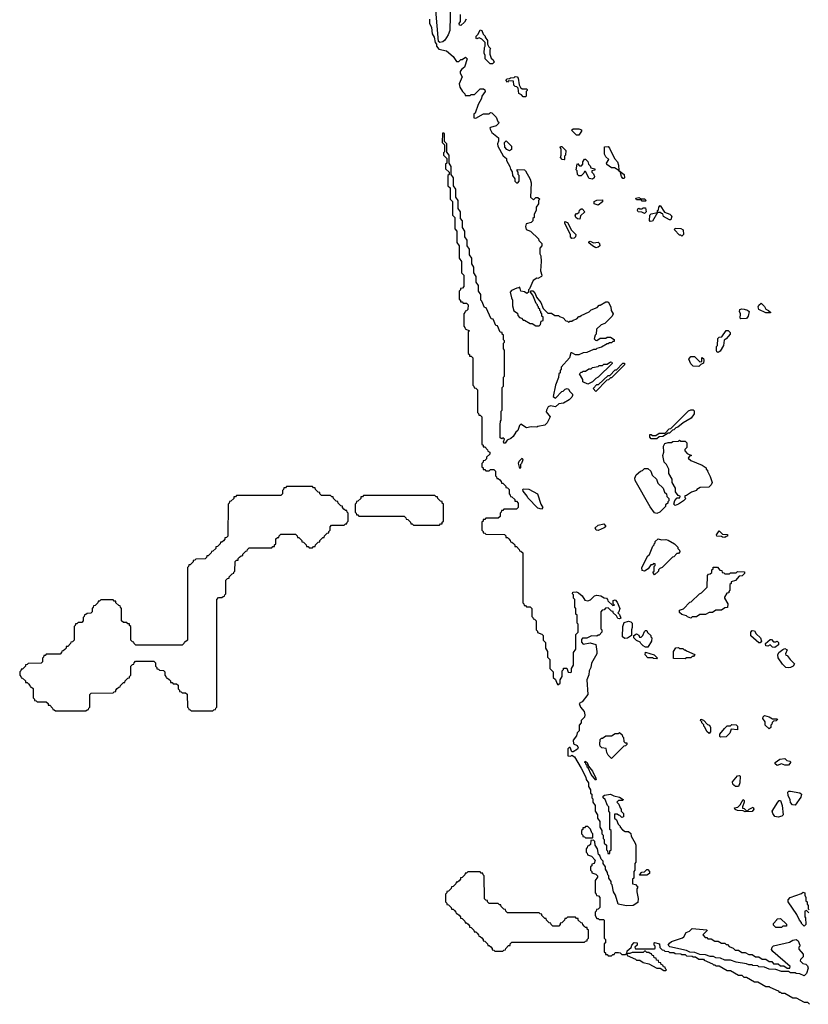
# Model space of a CAD drawing. Extents: x 2886962 to 3052311, y 540590 to 918621.
# Tile 104 of 164: x 2985510 to 2992471, y 770642 to 779330. Entities that reach past the tile are written whole.
import ezdxf

# ---------------------------------------------------------------- set-up
doc = ezdxf.new("R2010")
doc.units = 0

msp = doc.modelspace()

# ---------------------------------------------------------------- linework, layer by layer
at = {"layer": '0CON20XD'}
for points in [[(2989312.5, 779485), (2989306.2, 779235), (2989291.2, 779195), (2989261.7, 779148.3), (2989245, 779133.3), (2989218.3, 779128.3), (2989208.3, 779138.3), (2989183, 779413)], [(2989450, 779335), (2989435, 779307.5), (2989405, 779280), (2989393, 779283), (2989390, 779295), (2989400, 779315), (2989400, 779375)], [(2989126.2, 779335), (2989128.3, 779298.3), (2989145, 779260), (2989150, 779205), (2989167.5, 779175), (2989178.3, 779128.3), (2989190, 779115), (2989190, 779095), (2989210.7, 779070.7), (2989276.7, 779055), (2989335.9, 779005.9), (2989365, 778960), (2989385, 778960), (2989405, 778980), (2989415, 778980), (2989445, 779000), (2989460, 778985), (2989435, 778910), (2989410, 778890), (2989398.3, 778871.7), (2989398.3, 778858.3), (2989415.8, 778825), (2989390, 778765), (2989396.7, 778735), (2989420, 778695), (2989440, 778675), (2989441.7, 778661.7), (2989485, 778660), (2989495, 778670), (2989525, 778670), (2989575, 778720), (2989605, 778720), (2989615, 778710), (2989617.5, 778695), (2989590, 778655), (2989587.5, 778635), (2989558.3, 778581.7), (2989530, 778505), (2989520, 778495), (2989520, 778465), (2989535, 778460), (2989605, 778500), (2989655, 778500), (2989665, 778510), (2989678.3, 778508.3), (2989715, 778470), (2989731.7, 778431.7), (2989740, 778425), (2989736.7, 778413.3), (2989715, 778393.3), (2989665, 778380), (2989660, 778375), (2989662.5, 778365), (2989677.5, 778335), (2989736.1, 778286.1), (2989736.7, 778256.7), (2989728.8, 778235), (2989732, 778215), (2989777.5, 778127.5), (2989807.5, 778105), (2989808.3, 778088.3), (2989837.5, 778035), (2989841.7, 778011.7), (2989857, 777987), (2989860, 777955), (2989880, 777925), (2989880, 777905), (2989895, 777890), (2989908.3, 777891.7), (2989920, 777905), (2989920, 777955), (2989910, 777965), (2989910, 777985), (2989900, 777995), (2989901.7, 778008.3), (2989965, 778006.2), (2989975, 777997.5), (2990015, 777922.5), (2990025, 777890), (2990020, 777765), (2990045, 777740), (2990065, 777760), (2990085, 777760), (2990100, 777745), (2990090, 777735), (2990090, 777705), (2990070, 777675), (2990070, 777645), (2990050, 777615), (2990050, 777585), (2990040, 777575), (2990040, 777555), (2990025, 777540), (2989980.7, 777529.3), (2989973.8, 777505), (2989980, 777480), (2990020, 777465), (2990090, 777395), (2990091.7, 777381.7), (2990120, 777355), (2990120, 777335), (2990100, 777315), (2990100, 777265), (2990110, 777245), (2990112.5, 777195), (2990107.5, 777115), (2990120, 777075), (2990117.5, 777065), (2990085, 777047.5), (2990075, 777050), (2990041.7, 777028.3), (2990010, 776955), (2990000, 776945), (2990000, 776925), (2989987, 776913), (2989965, 776930), (2989933.6, 776933.6), (2989925, 776970), (2989917.5, 776962.5), (2989898.3, 776961.7), (2989850, 776940), (2989840, 776925), (2989850, 776875), (2989860, 776855), (2989860, 776805), (2989871.7, 776761.7), (2989905, 776740), (2989908.3, 776718.3), (2989921.7, 776701.7), (2989940, 776695), (2989955, 776680), (2989965, 776680), (2990015, 776650), (2990035, 776650), (2990065, 776630), (2990095, 776630), (2990108.3, 776641.7), (2990111.7, 776668.3), (2990130, 776675), (2990130, 776705), (2990120, 776715), (2990120, 776735), (2990110, 776745), (2990110, 776755), (2990100, 776765), (2990100, 776775), (2990090, 776785), (2990090, 776795), (2990080, 776805), (2990080, 776815), (2990070, 776825), (2990038.3, 776898.3), (2990020, 776925), (2990021.7, 776938.3), (2990038.3, 776938.3), (2990060, 776915), (2990071.7, 776881.7), (2990110, 776835), (2990131.7, 776781.7), (2990171.7, 776741.7), (2990205, 776740), (2990235, 776720), (2990265, 776720), (2990275, 776710), (2990308.3, 776698.3), (2990331.7, 776671.7), (2990345, 776670), (2990355, 776660), (2990365, 776670), (2990385, 776670), (2990395, 776680), (2990428.3, 776691.7), (2990445, 776710), (2990455, 776710), (2990465, 776720), (2990538.3, 776751.7), (2990555, 776770), (2990608.3, 776791.7), (2990625, 776810), (2990635, 776810), (2990685, 776840), (2990705, 776840), (2990727.5, 776795), (2990730, 776765), (2990747.5, 776735), (2990740, 776715), (2990675, 776650), (2990641.7, 776638.3), (2990601.7, 776598.3), (2990600, 776555), (2990590, 776545), (2990580, 776515), (2990591.7, 776501.7), (2990605, 776500), (2990635, 776520), (2990685, 776520), (2990695, 776530), (2990725, 776530), (2990758.3, 776508.3), (2990758.3, 776491.7), (2990745, 776490), (2990735, 776480), (2990715, 776480), (2990705, 776470), (2990695, 776470), (2990645, 776440), (2990605, 776430), (2990595, 776420), (2990575, 776420), (2990515, 776392.5), (2990485, 776390), (2990447, 776373), (2990415, 776372.5), (2990385, 776390), (2990375, 776390), (2990363.3, 776345), (2990290, 776265), (2990290, 776245), (2990280, 776235), (2990280, 776215), (2990270, 776205), (2990267, 776173), (2990240, 776105), (2990220, 776005), (2990238.3, 775991.7), (2990295, 776050), (2990308.3, 776051.7), (2990325, 776070), (2990343, 776077), (2990355, 776070), (2990365, 776050)], [(2989685, 778940), (2989661.7, 778941.7), (2989620, 778985), (2989620, 779015), (2989610, 779035), (2989613.3, 779085), (2989620, 779095), (2989618.3, 779128.3), (2989588.3, 779158.3), (2989565, 779170), (2989545, 779160), (2989540, 779165), (2989540, 779185), (2989558.3, 779201.7), (2989575, 779240), (2989590, 779235), (2989601.7, 779201.7), (2989620, 779185), (2989620, 779175), (2989640, 779145), (2989640, 779115), (2989651.7, 779091.7), (2989667, 779077), (2989660, 779065), (2989660, 779025), (2989671.7, 778991.7), (2989690, 778975), (2989697.5, 778955), (2989685, 778940)], [(2989975, 778650), (2989955, 778650), (2989938.3, 778668.3), (2989915, 778680), (2989910, 778725), (2989898.3, 778738.3), (2989885, 778740), (2989871.7, 778751.7), (2989868.3, 778788.3), (2989825, 778790), (2989815, 778780), (2989800, 778795), (2989813, 778807), (2989835, 778810), (2989843, 778817), (2989875, 778820), (2989885, 778827.5), (2989900, 778825), (2989910, 778815), (2989920, 778755), (2989931.7, 778731.7), (2989945, 778720), (2989985, 778720), (2989990, 778715), (2989990, 778705), (2989980, 778695), (2989980, 778655), (2989975, 778650)], [(2990365, 776050), (2990390, 776025), (2990390, 776015), (2990385, 776000), (2990360, 775975), (2990310, 775945), (2990269.3, 775940.7), (2990240, 775915), (2990195, 775922.5), (2990175, 775912.5), (2990160, 775885), (2990158.3, 775868.3), (2990193.3, 775825), (2990165, 775773.3), (2990145, 775753.3), (2990085, 775741.2), (2990073.8, 775733.8), (2990025, 775736), (2989985, 775728.8), (2989935, 775760), (2989921.7, 775748.3), (2989906.7, 775705), (2989888.3, 775691.7), (2989865, 775652.5), (2989845, 775633.8), (2989811.7, 775618.3), (2989795, 775592.5), (2989785, 775592.5), (2989780, 775605), (2989788.3, 775628.3), (2989775, 775640), (2989765, 775630), (2989751.7, 775641.7), (2989750, 775755), (2989753, 775787), (2989760, 775795), (2989760, 775875), (2989770, 775885), (2989770, 776085), (2989780, 776095), (2989780, 776175), (2989790, 776185), (2989790, 776415), (2989780, 776425), (2989780, 776475), (2989790, 776485), (2989790, 776495), (2989780, 776505), (2989780, 776545), (2989770, 776555), (2989768.3, 776568.3), (2989751.7, 776571.7), (2989728.3, 776628.3), (2989711.7, 776631.7), (2989688.3, 776688.3), (2989671.7, 776691.7), (2989628.3, 776788.3), (2989611.7, 776791.7), (2989590, 776845), (2989580, 776855), (2989580, 776905), (2989560, 776935), (2989560, 776985), (2989540, 777015), (2989540, 777065), (2989520, 777095), (2989520, 777145), (2989500, 777175), (2989500, 777225), (2989480, 777255), (2989480, 777305), (2989460, 777335), (2989460, 777385), (2989440, 777415), (2989440, 777465), (2989420, 777495), (2989420, 777555), (2989400, 777575), (2989400, 777635), (2989380, 777665), (2989380, 777735), (2989360, 777765), (2989360, 777835), (2989340, 777865), (2989340, 777935), (2989320, 777965), (2989320, 778035), (2989300, 778065), (2989300, 778135), (2989281.7, 778161.7), (2989280, 778235), (2989260, 778255), (2989260, 778325), (2989255, 778330), (2989241.7, 778328.3), (2989240, 778245), (2989260, 778225), (2989260, 778165), (2989250, 778155), (2989250, 778135), (2989280, 778105), (2989280, 778065), (2989270, 778055), (2989270, 778015), (2989300, 777985), (2989300, 777965), (2989290, 777955), (2989290, 777865), (2989310, 777845), (2989310, 777745), (2989330, 777725), (2989330, 777605), (2989350, 777585), (2989350, 777485), (2989370, 777465), (2989370, 777365), (2989390, 777335), (2989390, 777225), (2989410, 777195), (2989410, 777095), (2989430, 777075), (2989430, 776975), (2989418.3, 776961.7), (2989401.7, 776958.3), (2989400, 776945), (2989390, 776935), (2989390, 776865), (2989400, 776855), (2989401.7, 776841.7), (2989415, 776840), (2989425, 776830), (2989455, 776830), (2989467.5, 776815), (2989467, 776773), (2989455, 776760), (2989441.7, 776758.3), (2989440, 776745), (2989430, 776735), (2989430, 776625), (2989440, 776615), (2989441.7, 776601.7), (2989480, 776585), (2989470, 776575), (2989470, 776385), (2989480, 776375), (2989481.7, 776361.7), (2989495, 776360), (2989510, 776345), (2989510, 776105), (2989520, 776095), (2989521.7, 776081.7), (2989535, 776080), (2989550, 776065), (2989550, 775865), (2989560, 775855), (2989561.7, 775841.7), (2989575, 775840), (2989590, 775825), (2989590, 775585), (2989600, 775575), (2989601.7, 775561.7), (2989615, 775560), (2989640, 775535), (2989641.7, 775521.7), (2989660, 775515), (2989660, 775495), (2989631.7, 775468.3), (2989630, 775455), (2989615, 775440), (2989601.7, 775438.3), (2989600, 775425), (2989590, 775415), (2989590, 775385), (2989600, 775375), (2989601.7, 775361.7), (2989615, 775360), (2989625, 775350), (2989655, 775350), (2989665, 775360), (2989695, 775360), (2989710, 775345), (2989710, 775305), (2989720, 775295), (2989721.7, 775281.7), (2989735, 775280), (2989748.3, 775268.3), (2989760, 775255), (2989761.7, 775241.7), (2989775, 775240), (2989800, 775215), (2989801.7, 775201.7), (2989815, 775200), (2989830, 775185), (2989830, 775145), (2989840, 775135), (2989841.7, 775121.7), (2989855, 775120), (2989880, 775095), (2989881.7, 775081.7), (2989895, 775080), (2989910, 775065), (2989910, 775025), (2989895, 775010), (2989785, 775010), (2989775, 775000), (2989761.7, 774998.3), (2989760, 774985), (2989750, 774975), (2989750, 774945), (2989735, 774930), (2989625, 774930), (2989615, 774920), (2989601.7, 774918.3), (2989600, 774905), (2989590, 774895), (2989590, 774825), (2989600, 774815), (2989601.7, 774801.7), (2989615, 774800), (2989625, 774790), (2989788.3, 774788.3), (2989800, 774775), (2989801.7, 774761.7), (2989815, 774760), (2989828.3, 774748.3), (2989840, 774735), (2989841.7, 774721.7), (2989855, 774720), (2989868.3, 774708.3), (2989880, 774695), (2989881.7, 774681.7), (2989895, 774680), (2989920, 774655), (2989921.7, 774641.7), (2989935, 774640), (2989950, 774625), (2989950, 774185), (2989960, 774175), (2989961.7, 774161.7), (2989975, 774160), (2989985, 774150), (2990015, 774150), (2990030, 774135), (2990030, 774065), (2990040, 774055), (2990041.7, 774041.7), (2990055, 774040), (2990070, 774025), (2990070, 773945), (2990080, 773935), (2990081.7, 773921.7), (2990118.3, 773908.3), (2990130, 773895), (2990130, 773855), (2990150, 773835), (2990150, 773785), (2990170, 773755), (2990170, 773705), (2990190, 773685), (2990190, 773605), (2990220, 773575), (2990220, 773525), (2990238.3, 773508.3), (2990250, 773475), (2990260, 773460), (2990280, 773475), (2990280, 773505), (2990300, 773535), (2990300, 773585), (2990310, 773595), (2990311.7, 773608.3), (2990338.3, 773608.3), (2990351.7, 773571.7), (2990375, 773570), (2990380, 773575), (2990380, 773605), (2990400, 773635), (2990400, 773745), (2990420, 773775), (2990420, 773905), (2990440, 773925), (2990440, 773995), (2990430, 774005), (2990430, 774075), (2990420, 774085), (2990420, 774135), (2990410, 774145), (2990410, 774215), (2990400, 774225), (2990400, 774255), (2990390, 774265), (2990391.7, 774278.3), (2990425, 774280), (2990443.6, 774273.6), (2990475, 774246.7), (2990497.5, 774207.5), (2990525, 774202.5), (2990550, 774210), (2990585, 774246), (2990605, 774251.2), (2990640, 774245), (2990668.3, 774228.3), (2990690, 774225), (2990700, 774215), (2990701.7, 774201.7), (2990745, 774160), (2990760, 774165), (2990750, 774175), (2990750, 774205), (2990765, 774210), (2990785, 774190), (2990806.7, 774135), (2990800, 774105), (2990790, 774095), (2990805, 774080), (2990815, 774050), (2990805, 774043.3), (2990790, 774045), (2990778.3, 774068.3), (2990750, 774095), (2990748.3, 774108.3), (2990735, 774110), (2990705, 774140), (2990681.7, 774138.3), (2990668.3, 774121.7), (2990651.7, 774118.3), (2990640, 774105), (2990640, 773955), (2990650, 773945), (2990650, 773925), (2990625, 773900), (2990615, 773900), (2990605, 773890), (2990558.3, 773891.7), (2990516.4, 773873.6), (2990478.3, 773871.7), (2990468.3, 773861.7), (2990468.3, 773838.3), (2990485, 773820), (2990545, 773830), (2990596.7, 773816.7), (2990605.7, 773755), (2990604, 773735), (2990557.7, 773652.3), (2990551.2, 773615), (2990536.2, 773585), (2990535, 773550), (2990516.7, 773505), (2990526, 773375), (2990475, 773310), (2990450, 773295), (2990460, 773265), (2990493.3, 773225), (2990500, 773195), (2990495.5, 773174.5), (2990467.5, 773145), (2990466.7, 773125), (2990447.5, 773105), (2990450, 773055), (2990431.7, 773038.3), (2990425, 773010), (2990397, 772973), (2990400, 772940), (2990430, 772925), (2990441.2, 772905), (2990435, 772894.2), (2990395, 772870), (2990385, 772870), (2990368.3, 772908.3), (2990361.7, 772908.3), (2990350, 772895), (2990350, 772835), (2990375, 772830), (2990385, 772840), (2990406.7, 772825), (2990467.5, 772725), (2990507.5, 772645), (2990510, 772625), (2990530, 772595), (2990530, 772565), (2990550, 772535), (2990550, 772505), (2990560, 772495), (2990560, 772465), (2990570, 772455), (2990570, 772425), (2990590, 772395), (2990590, 772345), (2990610, 772315), (2990610, 772285), (2990630, 772255), (2990630, 772205), (2990650, 772175), (2990650, 772145), (2990660, 772135), (2990660, 772105), (2990670, 772095), (2990670, 772065), (2990690, 772045), (2990690, 772005), (2990700, 771995), (2990701.7, 771971.7), (2990718.3, 771971.7), (2990720, 771995), (2990730, 772005), (2990730, 772175), (2990720, 772185), (2990720, 772335), (2990710, 772345), (2990710, 772385), (2990700, 772395), (2990678.3, 772448.3), (2990660, 772465), (2990661.7, 772478.3), (2990673.6, 772486.4), (2990726.4, 772496.4), (2990755, 772480), (2990805, 772470), (2990838.3, 772448.3), (2990835, 772440), (2990795, 772440), (2990780, 772425), (2990798.3, 772408.3), (2990810, 772375), (2990820, 772365), (2990820, 772345), (2990840, 772325), (2990840, 772295), (2990825, 772290), (2990808.3, 772308.3), (2990795, 772310), (2990785, 772320), (2990760, 772320), (2990760, 772285), (2990778.3, 772268.3), (2990791.7, 772231.7), (2990810, 772215), (2990810, 772205), (2990830.7, 772180.7), (2990855, 772167.5), (2990885, 772167.5), (2990905, 772150), (2990907.5, 772125), (2990943, 772063)], [(2990445, 778310), (2990425, 778312.5), (2990380, 778355), (2990395, 778367.5), (2990445, 778366.7), (2990468.3, 778358.3), (2990470, 778345), (2990445, 778310)], [(2989835, 778172.5), (2989810, 778185), (2989792.5, 778205), (2989790, 778245), (2989805, 778260), (2989850, 778215), (2989850, 778185), (2989835, 778172.5)], [(2990315, 778092.5), (2990300, 778095), (2990283.3, 778115), (2990290, 778135), (2990290, 778185), (2990280, 778205), (2990285, 778210), (2990295, 778210), (2990330, 778175), (2990327.5, 778135), (2990320, 778125), (2990320, 778095), (2990315, 778092.5)], [(2990845, 777930), (2990835, 777930), (2990823.3, 777945), (2990810, 777990), (2990801.7, 777991.7), (2990800, 778000), (2990761.7, 778021.7), (2990735, 778022.5), (2990691.7, 778051.7), (2990690, 778065), (2990710, 778095), (2990685, 778120), (2990673, 778143), (2990671.7, 778208.3), (2990705, 778210), (2990717.5, 778197.5), (2990760, 778105), (2990787.5, 778075), (2990796.7, 778045), (2990800, 778000), (2990846.7, 777965), (2990850, 777935), (2990845, 777930)], [(2990565, 777923.3), (2990538.3, 777928.3), (2990505, 777990), (2990495, 777990), (2990490, 777975), (2990465, 777952.5), (2990445, 777952.5), (2990432.5, 777965), (2990430, 777995), (2990422.5, 778005), (2990430, 778055), (2990435, 778060), (2990451.7, 778041.7), (2990468.3, 778041.7), (2990480, 778055), (2990480, 778075), (2990495, 778100), (2990505, 778100), (2990525, 778080), (2990530, 778055), (2990545, 778040), (2990551.7, 778021.7), (2990587.5, 778015), (2990588.3, 778001.7), (2990560, 777995), (2990560, 777985), (2990575, 777970), (2990582.5, 777945), (2990580, 777935), (2990565, 777923.3)], [(2990615, 777693.3), (2990580, 777705), (2990580, 777725), (2990603.6, 777736.4), (2990655, 777740), (2990655, 777722.5), (2990615, 777693.3)], [(2991035, 777730), (2991005, 777730), (2990995, 777740), (2990955, 777740), (2990950, 777755), (2990975, 777760), (2990995, 777750), (2991025, 777750), (2991040, 777735), (2991035, 777730)], [(2990455, 777570), (2990435, 777573.3), (2990420, 777585), (2990412.5, 777605), (2990425, 777620), (2990435, 777620), (2990448.3, 777631.7), (2990451.7, 777648.3), (2990465, 777660), (2990475, 777660), (2990500, 777635), (2990461.7, 777598.3), (2990455, 777570)], [(2991025, 777620), (2991001.7, 777631.7), (2990970, 777635), (2990962.5, 777645), (2990965, 777660), (2990975, 777667.5), (2990985, 777660), (2991005, 777660), (2991015, 777670), (2991035, 777670), (2991040, 777635), (2991025, 777620)], [(2991075, 777550), (2991068.3, 777558.3), (2991072.5, 777605), (2991085, 777616.7), (2991140, 777630), (2991140, 777645), (2991148.3, 777651.7), (2991152.5, 777675), (2991165, 777690), (2991201.7, 777631.7), (2991250, 777615), (2991266.7, 777595), (2991257.5, 777565), (2991245, 777562.5), (2991193.6, 777593.6), (2991188.3, 777618.3), (2991175, 777620), (2991165, 777630), (2991140, 777630), (2991095, 777552.5), (2991075, 777550)], [(2990385, 777400), (2990373.3, 777415), (2990371.7, 777431.7), (2990322.5, 777535), (2990321.7, 777548.3), (2990345, 777540), (2990381.7, 777471.7), (2990420, 777435), (2990416.7, 777415), (2990405, 777402.5), (2990385, 777400)], [(2991355, 777420), (2991345, 777430), (2991335, 777430), (2991290, 777475), (2991295, 777490), (2991346.1, 777486.1), (2991367.5, 777475), (2991370, 777435), (2991355, 777420)], [(2990595, 777316.7), (2990565, 777333.3), (2990535, 777360), (2990535, 777370), (2990547, 777377), (2990575, 777360), (2990616.1, 777366.1), (2990627.5, 777355), (2990630, 777335), (2990615, 777322.5), (2990595, 777316.7)], [(2992135, 776742.5), (2992095, 776743.3), (2992033.9, 776773.9), (2992027.5, 776795), (2992035, 776810), (2992055, 776830), (2992085, 776800), (2992097, 776777), (2992120, 776765), (2992140, 776745), (2992135, 776742.5)], [(2991875, 776690), (2991870, 776695), (2991872.5, 776735), (2991863.6, 776756.4), (2991867, 776773), (2991885, 776780), (2991905, 776776.7), (2991935, 776766.7), (2991950, 776755), (2991941.2, 776715), (2991925, 776693.8), (2991875, 776690)], [(2991675, 776393.3), (2991665, 776400), (2991660, 776415), (2991660, 776445), (2991670, 776455), (2991673, 776517), (2991685, 776530), (2991708.3, 776531.7), (2991745, 776587.5), (2991765, 776586.7), (2991780.7, 776570.7), (2991781.2, 776555), (2991746.7, 776515), (2991727.5, 776502.5), (2991721.2, 776455), (2991692.5, 776405), (2991675, 776393.3)], [(2990525, 776113.8), (2990480, 776135), (2990480, 776155), (2990452.5, 776205), (2990465, 776220), (2990475, 776220), (2990485, 776230), (2990505, 776230), (2990535, 776250), (2990555, 776250), (2990565, 776260), (2990615, 776270), (2990625, 776280), (2990655, 776280), (2990665, 776290), (2990695, 776290), (2990725, 776310), (2990738.3, 776308.3), (2990740, 776295), (2990617.5, 776175), (2990595, 776162.5), (2990566.1, 776133.9), (2990525, 776113.8)], [(2991505, 776270), (2991455, 776272.5), (2991434.2, 776294.2), (2991417.5, 776335), (2991435, 776357.5), (2991467, 776357), (2991515, 776310), (2991530, 776315), (2991531.7, 776348.3), (2991545, 776340), (2991550, 776325), (2991545, 776300), (2991521.7, 776288.3), (2991505, 776270)], [(2990595, 776050), (2990572.5, 776075), (2990605, 776110), (2990618.3, 776111.7), (2990705, 776190), (2990718.3, 776191.7), (2990765, 776240), (2990778.3, 776241.7), (2990835, 776300), (2990848.3, 776298.3), (2990850, 776285), (2990735, 776170), (2990725, 776170), (2990708.3, 776151.7), (2990691.7, 776148.3), (2990595, 776050)], [(2991135, 775630), (2991085, 775632.5), (2991072.5, 775645), (2991071.7, 775668.3), (2991085, 775670), (2991095, 775660), (2991125, 775660), (2991155, 775680), (2991208.3, 775681.7), (2991241.7, 775718.3), (2991258.3, 775721.7), (2991415, 775877.5), (2991435, 775887.5), (2991455, 775886.7), (2991465, 775877.5), (2991465, 775852.5), (2991437.5, 775815), (2991367.5, 775772.5), (2991320, 775735), (2991301.7, 775728.3), (2991285, 775710), (2991271.7, 775708.3), (2991245, 775680), (2991235, 775680), (2991187, 775653), (2991155, 775650), (2991135, 775630)], [(2991295, 775043.3), (2991283.3, 775055), (2991293, 775087), (2991315, 775110), (2991338.3, 775111.7), (2991340, 775125), (2991321.7, 775131.7), (2991300, 775165), (2991300, 775195), (2991270, 775245), (2991270, 775275), (2991240, 775325), (2991240, 775365), (2991220, 775405), (2991200, 775425), (2991186.7, 775485), (2991196.7, 775515), (2991194.1, 775565.9), (2991205, 775590), (2991235, 775600), (2991265, 775600), (2991275, 775607.5), (2991325, 775610), (2991335, 775620), (2991345, 775610), (2991385, 775610), (2991400, 775595), (2991400, 775555), (2991381.7, 775538.3), (2991380, 775525), (2991401.7, 775501.7), (2991440, 775485), (2991421.7, 775478.3), (2991411.7, 775461.7), (2991435, 775440), (2991535, 775400), (2991570, 775375), (2991570, 775365), (2991580, 775355), (2991580, 775345), (2991605, 775300), (2991622.5, 775245), (2991613.3, 775225), (2991593.9, 775206.1), (2991517.7, 775202.3), (2991487.5, 775185), (2991483.3, 775176.7), (2991439.3, 775160.7), (2991395, 775130), (2991381.7, 775128.3), (2991380, 775115), (2991390, 775105), (2991370, 775085), (2991325.9, 775054.1), (2991295, 775043.3)], [(2989925, 775370), (2989913.6, 775416.4), (2989920, 775435), (2989945, 775460), (2989950, 775445), (2989940, 775415), (2989930, 775405), (2989930, 775375), (2989925, 775370)], [(2991135, 774972.5), (2991115, 774977.5), (2991075, 775032.5), (2990943.3, 775265), (2990940, 775285), (2990952.5, 775315), (2990990, 775345), (2991008.3, 775351.7), (2991025, 775370), (2991055, 775370), (2991080, 775345), (2991091.7, 775311.7), (2991130, 775275), (2991141.7, 775241.7), (2991190, 775195), (2991201.7, 775161.7), (2991220, 775145), (2991221.7, 775121.7), (2991240, 775105), (2991240, 775085), (2991230, 775075), (2991230, 775065), (2991211.7, 775048.3), (2991210, 775035), (2991160, 774985), (2991135, 774972.5)], [(2987215, 773230), (2987225, 773240), (2987238.3, 773241.7), (2987240, 773255), (2987250, 773265), (2987250, 774215), (2987265, 774230), (2987295, 774230), (2987305, 774240), (2987318.3, 774241.7), (2987320, 774255), (2987330, 774265), (2987330, 774385), (2987345, 774400), (2987358.3, 774401.7), (2987360, 774415), (2987385, 774440), (2987400, 774445), (2987400, 774455), (2987410, 774465), (2987411.7, 774548.3), (2987425, 774560), (2987438.3, 774561.7), (2987440, 774575), (2987451.7, 774588.3), (2987465, 774600), (2987478.3, 774601.7), (2987480, 774615), (2987505, 774640), (2987518.3, 774641.7), (2987520, 774655), (2987535, 774670), (2987735, 774670), (2987745, 774680), (2987758.3, 774681.7), (2987760, 774695), (2987770, 774705), (2987771.7, 774748.3), (2987785, 774760), (2987798.3, 774761.7), (2987800, 774775), (2987815, 774790), (2987945, 774790), (2987960, 774775), (2987961.7, 774761.7), (2987975, 774760), (2988000, 774735), (2988001.7, 774721.7), (2988015, 774720), (2988028.3, 774708.3), (2988040, 774695), (2988041.7, 774681.7), (2988055, 774680), (2988065, 774670), (2988095, 774670), (2988105, 774680), (2988118.3, 774681.7), (2988120, 774695), (2988131.7, 774708.3), (2988145, 774720), (2988158.3, 774721.7), (2988160, 774735), (2988185, 774760), (2988198.3, 774761.7), (2988200, 774775), (2988225, 774800), (2988238.3, 774801.7), (2988240, 774815), (2988250, 774825), (2988250, 774855), (2988261.7, 774868.3), (2988375, 774870), (2988385, 774880), (2988398.3, 774881.7), (2988400, 774895), (2988410, 774905), (2988410, 774975), (2988400, 774985), (2988398.3, 774998.3), (2988385, 775000), (2988371.7, 775011.7), (2988360, 775025), (2988358.3, 775038.3), (2988345, 775040), (2988320, 775065), (2988318.3, 775078.3), (2988305, 775080), (2988280, 775105), (2988278.3, 775118.3), (2988265, 775120), (2988255, 775130), (2988175, 775130), (2988160, 775145), (2988158.3, 775158.3), (2988145, 775160), (2988120, 775185), (2988118.3, 775198.3), (2988105, 775200), (2988095, 775210), (2987865, 775210), (2987855, 775200), (2987841.7, 775198.3), (2987840, 775185), (2987830, 775175), (2987830, 775145), (2987815, 775130), (2987425, 775130), (2987415, 775120), (2987401.7, 775118.3), (2987400, 775105), (2987375, 775080), (2987361.7, 775078.3), (2987360, 775065), (2987350, 775055), (2987348.3, 774771.7), (2987335, 774760), (2987321.7, 774758.3), (2987320, 774745), (2987308.3, 774731.7), (2987295, 774720), (2987281.7, 774718.3), (2987280, 774705), (2987268.3, 774691.7), (2987255, 774680), (2987241.7, 774678.3), (2987240, 774665), (2987215, 774640), (2987201.7, 774638.3), (2987200, 774625), (2987175, 774600), (2987161.7, 774598.3), (2987160, 774585), (2987148.3, 774571.7), (2987065, 774570), (2987055, 774560), (2987041.7, 774558.3), (2987040, 774545), (2987015, 774520), (2987001.7, 774518.3), (2987000, 774505), (2986990, 774495), (2986990, 773855), (2986975, 773840), (2986961.7, 773838.3), (2986960, 773825), (2986945, 773810), (2986535, 773810), (2986520, 773825), (2986518.3, 773838.3), (2986505, 773840), (2986490, 773855), (2986490, 773975), (2986480, 773985), (2986478.3, 773998.3), (2986465, 774000), (2986455, 774010), (2986425, 774010), (2986410, 774025), (2986410, 774135), (2986400, 774145), (2986398.3, 774158.3), (2986385, 774160), (2986360, 774185), (2986358.3, 774198.3), (2986345, 774200), (2986335, 774210), (2986225, 774210), (2986215, 774200), (2986201.7, 774198.3), (2986200, 774185), (2986190, 774175), (2986175, 774160), (2986161.7, 774158.3), (2986160, 774145), (2986150, 774135), (2986150, 774105), (2986138.3, 774091.7), (2986105, 774090), (2986095, 774080), (2986081.7, 774078.3), (2986080, 774065), (2986070, 774055), (2986070, 774025), (2986058.3, 774011.7), (2986025, 774010), (2986015, 774000), (2986001.7, 773998.3), (2986000, 773985), (2985990, 773975), (2985990, 773855), (2985975, 773840), (2985961.7, 773838.3), (2985960, 773825), (2985935, 773800), (2985921.7, 773798.3), (2985920, 773785), (2985908.3, 773771.7), (2985895, 773760), (2985881.7, 773758.3), (2985880, 773745), (2985868.3, 773731.7), (2985745, 773730), (2985735, 773720), (2985721.7, 773718.3), (2985720, 773705), (2985710, 773695), (2985710, 773665), (2985698.3, 773651.7), (2985585, 773650), (2985575, 773640), (2985561.7, 773638.3), (2985560, 773625), (2985535, 773600), (2985521.7, 773598.3), (2985520, 773585), (2985510, 773575), (2985510, 773545), (2985520, 773535), (2985521.7, 773521.7), (2985535, 773520), (2985560, 773495), (2985561.7, 773481.7), (2985575, 773480), (2985588.3, 773468.3), (2985600, 773455), (2985601.7, 773441.7), (2985615, 773440), (2985628.3, 773428.3), (2985630, 773345), (2985640, 773335), (2985641.7, 773321.7), (2985655, 773320), (2985665, 773310), (2985745, 773310), (2985760, 773295), (2985761.7, 773281.7), (2985775, 773280), (2985800, 773255), (2985801.7, 773241.7), (2985815, 773240), (2985825, 773230), (2986095, 773230), (2986105, 773240), (2986118.3, 773241.7), (2986120, 773255), (2986130, 773265), (2986130, 773375), (2986141.7, 773388.3), (2986335, 773390), (2986345, 773400), (2986358.3, 773401.7), (2986360, 773415), (2986371.7, 773428.3), (2986385, 773440), (2986398.3, 773441.7), (2986400, 773455), (2986425, 773480), (2986438.3, 773481.7), (2986440, 773495), (2986465, 773520), (2986478.3, 773521.7), (2986480, 773535), (2986490, 773545), (2986490, 773625), (2986505, 773640), (2986518.3, 773641.7), (2986520, 773655), (2986531.7, 773668.3), (2986695, 773670), (2986710, 773655), (2986710, 773625), (2986720, 773615), (2986721.7, 773601.7), (2986735, 773600), (2986745, 773590), (2986778.3, 773588.3), (2986790, 773575), (2986790, 773545), (2986800, 773535), (2986801.7, 773521.7), (2986815, 773520), (2986828.3, 773508.3), (2986840, 773495), (2986841.7, 773481.7), (2986855, 773480), (2986865, 773470), (2986895, 773470), (2986908.3, 773458.3), (2986910, 773425), (2986920, 773415), (2986921.7, 773401.7), (2986935, 773400), (2986945, 773390), (2986975, 773390), (2986988.3, 773378.3), (2986990, 773265), (2987000, 773255), (2987001.7, 773241.7), (2987015, 773240), (2987025, 773230), (2987215, 773230)], [(2990115, 775010), (2990085, 775020), (2989995, 775110), (2989990, 775125), (2989955, 775170), (2989950, 775185), (2989955, 775190), (2990005, 775187.5), (2990080, 775145), (2990110, 775055), (2990127, 775027), (2990115, 775010)], [(2989215, 774870), (2989225, 774880), (2989238.3, 774881.7), (2989240, 774895), (2989250, 774905), (2989250, 775055), (2989240, 775065), (2989238.3, 775078.3), (2989225, 775080), (2989200, 775105), (2989198.3, 775118.3), (2989185, 775120), (2989175, 775130), (2988545, 775130), (2988535, 775120), (2988521.7, 775118.3), (2988520, 775105), (2988495, 775080), (2988481.7, 775078.3), (2988480, 775065), (2988470, 775055), (2988470, 774985), (2988480, 774975), (2988481.7, 774961.7), (2988495, 774960), (2988505, 774950), (2988905, 774950), (2988920, 774935), (2988921.7, 774921.7), (2988935, 774920), (2988960, 774895), (2988961.7, 774881.7), (2988975, 774880), (2988985, 774870), (2989215, 774870)], [(2990615, 774822.5), (2990600, 774825), (2990590, 774845), (2990615, 774870), (2990665, 774880), (2990680, 774865), (2990680, 774855), (2990670, 774845), (2990615, 774822.5)], [(2991115, 774430), (2991100, 774455), (2991110, 774465), (2991110, 774505), (2991120, 774515), (2991118.3, 774528.3), (2991105, 774530), (2991095, 774520), (2991081.7, 774518.3), (2991056.4, 774483.6), (2991025, 774462.5), (2991005, 774470), (2991002.5, 774495), (2991055, 774600), (2991068.3, 774611.7), (2991100, 774685), (2991110, 774695), (2991110, 774705), (2991120, 774715), (2991120, 774725), (2991145, 774750), (2991175, 774740), (2991215, 774742.5), (2991235, 774736.7), (2991290, 774705), (2991320, 774675), (2991320, 774665), (2991335, 774650), (2991337.5, 774635), (2991325, 774620), (2991311.7, 774618.3), (2991285, 774590), (2991271.7, 774588.3), (2991180, 774495), (2991161.7, 774488.3), (2991150, 774475), (2991150, 774465), (2991115, 774430)], [(2991735, 774760), (2991713, 774763), (2991705, 774770), (2991665, 774772.5), (2991660, 774785), (2991685, 774820), (2991715, 774790), (2991758.3, 774788.3), (2991758.3, 774771.7), (2991745, 774770), (2991735, 774760)], [(2991435, 774050), (2991405, 774060), (2991395, 774070), (2991355, 774080), (2991335, 774100), (2991335, 774120), (2991368.3, 774131.7), (2991425, 774190), (2991438.3, 774191.7), (2991510, 774265), (2991528.3, 774271.7), (2991578.3, 774321.7), (2991580, 774425), (2991591.7, 774438.3), (2991605, 774440), (2991618.3, 774451.7), (2991620, 774475), (2991630, 774485), (2991631.7, 774498.3), (2991668.3, 774498.3), (2991691.7, 774471.7), (2991708.3, 774468.3), (2991711.7, 774451.7), (2991725, 774450), (2991735, 774440), (2991775, 774440), (2991785, 774450), (2991835, 774450), (2991845, 774460), (2991908.3, 774458.3), (2991908.3, 774441.7), (2991888.3, 774421.7), (2991861.7, 774418.3), (2991828.3, 774381.7), (2991791.7, 774368.3), (2991790, 774355), (2991780, 774345), (2991780, 774295), (2991770, 774285), (2991768.3, 774271.7), (2991751.7, 774268.3), (2991730, 774235), (2991730, 774225), (2991760, 774175), (2991758.3, 774141.7), (2991735, 774140), (2991705, 774120), (2991655, 774120), (2991625, 774100), (2991595, 774100), (2991565, 774080), (2991515, 774080), (2991485, 774060), (2991445, 774060), (2991435, 774050)], [(2990850.7, 773870.7), (2990832.5, 773885), (2990833.3, 773975), (2990845, 774010), (2990885, 774021.2), (2990905.9, 774015.9), (2990916.1, 774006.1), (2990917, 773967), (2990910, 773945), (2990910, 773895), (2990875, 773873.3), (2990850.7, 773870.7)], [(2991055, 773792.5), (2991035, 773792.5), (2991012.5, 773805), (2990992.5, 773825), (2990988.3, 773838.3), (2990955, 773853.3), (2990932.5, 773875), (2990930, 773895), (2990955, 773910), (2990975, 773900), (2990981.7, 773881.7), (2990995, 773880), (2991010, 773895), (2991025, 773930), (2991035, 773940), (2991045, 773940), (2991051.7, 773921.7), (2991080, 773895), (2991080, 773885), (2991090, 773875), (2991087.5, 773845), (2991055, 773792.5)], [(2992045, 773832.5), (2992035, 773832.5), (2991964.3, 773894.3), (2991963.9, 773926.1), (2991975, 773940), (2991995, 773937.5), (2992010, 773910), (2992050, 773875), (2992056.7, 773845), (2992045, 773832.5)], [(2991385, 773690), (2991281.7, 773691.7), (2991280, 773755), (2991301.7, 773788.3), (2991325, 773790), (2991335, 773780), (2991365, 773780), (2991375, 773770), (2991385, 773770), (2991395, 773760), (2991468.3, 773728.3), (2991458.3, 773711.7), (2991445, 773710), (2991435, 773700), (2991395, 773700), (2991385, 773690)], [(2992175, 773790), (2992155, 773793.3), (2992135, 773812.5), (2992115, 773803.3), (2992095, 773803.8), (2992092.5, 773825), (2992135, 773860), (2992145, 773860), (2992165, 773840), (2992185, 773840), (2992195, 773847.5), (2992207.5, 773835), (2992207.5, 773815), (2992175, 773790)], [(2991135, 773690), (2991105, 773692.5), (2991095, 773700), (2991055, 773700), (2991032.5, 773725), (2991035, 773750), (2991110, 773725), (2991140, 773695), (2991135, 773690)], [(2992295, 773610), (2992273.3, 773615), (2992244.4, 773644.4), (2992205, 773700), (2992202.5, 773725), (2992212.5, 773745), (2992245, 773773.3), (2992265, 773780), (2992285, 773770), (2992270, 773735), (2992271.7, 773721.7), (2992285, 773720), (2992310, 773685), (2992350, 773645), (2992337.5, 773625), (2992315, 773613.3), (2992295, 773610)], [(2992125, 773072.5), (2992090, 773105), (2992090, 773135), (2992070, 773165), (2992071.7, 773178.3), (2992085, 773190), (2992125, 773177.5), (2992155, 773160), (2992195, 773160), (2992200, 773155), (2992188.3, 773141.7), (2992165, 773140), (2992151.7, 773128.3), (2992150, 773115), (2992140, 773105), (2992140, 773085), (2992125, 773072.5)], [(2991595, 773032.5), (2991575, 773050), (2991558.3, 773088.3), (2991550, 773095), (2991548.3, 773108.3), (2991530, 773125), (2991530, 773135), (2991520, 773145), (2991521.7, 773158.3), (2991545, 773150), (2991581.7, 773111.7), (2991600, 773105), (2991607.5, 773085), (2991607, 773047), (2991595, 773032.5)], [(2991695, 773000), (2991690, 773005), (2991690, 773025), (2991730, 773075), (2991755, 773097.5), (2991785, 773100), (2991795, 773110), (2991835, 773106.7), (2991846.4, 773096.4), (2991847.5, 773065), (2991791.7, 773068.3), (2991777.5, 773035), (2991745, 773003.3), (2991695, 773000)], [(2990735, 772810), (2990705, 772840), (2990693.3, 772865), (2990688.3, 772898.3), (2990650, 772905), (2990635, 772920), (2990630, 772935), (2990633, 772977), (2990645, 772990), (2990655, 772990), (2990685, 773010), (2990735, 773010), (2990765, 773030), (2990795, 773030), (2990805, 773040), (2990828.3, 773018.3), (2990830, 773005), (2990840, 772995), (2990841.7, 772961.7), (2990855, 772950), (2990868.3, 772948.3), (2990870, 772935), (2990858.3, 772921.7), (2990841.7, 772918.3), (2990735, 772810)], [(2990595, 772620), (2990555, 772670), (2990528.3, 772728.3), (2990520, 772735), (2990518.3, 772748.3), (2990510, 772755), (2990508.3, 772768.3), (2990500, 772775), (2990501.7, 772788.3), (2990520, 772775), (2990531.7, 772741.7), (2990565, 772700), (2990597, 772637), (2990600, 772625), (2990595, 772620)], [(2992195, 772750), (2992180, 772765), (2992180, 772775), (2992220, 772805), (2992265, 772810), (2992281.7, 772791.7), (2992307, 772787), (2992318.3, 772778.3), (2992295, 772752.5), (2992265, 772752.5), (2992235, 772762.5), (2992195, 772750)], [(2991855, 772562.5), (2991830, 772565), (2991813.3, 772575), (2991804.2, 772585), (2991802, 772605), (2991845, 772656.7), (2991865, 772660), (2991870, 772655), (2991867.5, 772595), (2991855, 772562.5)], [(2992355, 772400), (2992331.7, 772401.7), (2992313, 772423), (2992310, 772445), (2992292.5, 772485), (2992290, 772515), (2992298.3, 772521.7), (2992315, 772523.3), (2992395, 772507.5), (2992410, 772495), (2992405, 772470), (2992355, 772400)], [(2991915, 772340), (2991895, 772350), (2991845, 772352.5), (2991825, 772360), (2991820, 772375), (2991848.3, 772381.7), (2991868.3, 772401.7), (2991895, 772450), (2991905, 772440), (2991906.2, 772425), (2991890, 772385), (2991891.7, 772371.7), (2991905, 772370), (2991925, 772350), (2991935, 772350), (2991950, 772365), (2991985, 772380), (2991990, 772365), (2991975, 772342.5), (2991915, 772340)], [(2992205, 772293.3), (2992175, 772297.5), (2992156.7, 772325), (2992152.5, 772345), (2992202.5, 772425), (2992215, 772440), (2992225, 772440), (2992240, 772395), (2992250, 772315), (2992237, 772303), (2992205, 772293.3)], [(2990565, 772110), (2990570, 772115), (2990570, 772145), (2990560, 772155), (2990548.3, 772188.3), (2990525, 772210), (2990505, 772210), (2990495, 772200), (2990481.7, 772198.3), (2990480, 772185), (2990470, 772175), (2990470, 772145), (2990480, 772135), (2990481.7, 772121.7), (2990495, 772120), (2990505, 772110), (2990565, 772110)], [(2990943, 772063), (2990950, 772045), (2990950, 771895), (2990940, 771885), (2990940, 771825), (2990930, 771815), (2990930, 771755), (2990920, 771745), (2990920, 771705), (2990945, 771700), (2990967.5, 771675), (2990958.3, 771661.7), (2990957.5, 771635), (2990970, 771575), (2990965, 771540), (2990925, 771512.5), (2990865, 771510), (2990792.5, 771525), (2990770, 771605), (2990753, 771633), (2990740, 771695), (2990730, 771705), (2990730, 771725), (2990710, 771755), (2990710, 771775), (2990703, 771783), (2990700, 771805), (2990680, 771835), (2990680, 771855), (2990660, 771885), (2990660, 771905), (2990641.7, 771921.7), (2990630, 771955), (2990620, 771965), (2990610, 772015), (2990590, 772045), (2990588.3, 772078.3), (2990575, 772090), (2990551.7, 772088.3), (2990548.3, 772051.7), (2990535, 772040), (2990521.7, 772038.3), (2990520, 772025), (2990510, 772015), (2990510, 771985), (2990520, 771975), (2990521.7, 771961.7), (2990558.3, 771948.3), (2990590, 771915), (2990580, 771885), (2990561.7, 771878.3), (2990560, 771865), (2990550, 771855), (2990550, 771825), (2990560, 771815), (2990561.7, 771801.7), (2990595, 771790), (2990610, 771775), (2990610, 771765), (2990590, 771735), (2990590, 771625), (2990600, 771615), (2990601.7, 771601.7), (2990618.3, 771598.3), (2990630, 771585), (2990630, 771495), (2990615, 771480), (2990601.7, 771478.3), (2990600, 771465), (2990590, 771455), (2990590, 771425), (2990605, 771400), (2990615, 771400), (2990625, 771390), (2990665, 771390), (2990670, 771385), (2990670, 771225), (2990680, 771215), (2990680, 771185), (2990670, 771175), (2990670, 771105), (2990680, 771095), (2990681.7, 771081.7), (2990695, 771080), (2990705, 771070), (2990735, 771070), (2990745, 771080), (2990758.3, 771081.7), (2990765, 771100), (2990795, 771100), (2990810, 771095), (2990825, 771080), (2990855, 771080), (2990870, 771090), (2990872.5, 771115), (2990908.3, 771141.7), (2990913.3, 771165), (2990935, 771186.2), (2990960, 771185), (2990960, 771165), (2990940, 771145), (2990945, 771130), (2991115, 771130), (2991120, 771135), (2991120, 771155), (2991110, 771165), (2991110, 771185), (2991115, 771186.7), (2991157.5, 771175), (2991161.7, 771141.7), (2991181.7, 771121.7), (2991195, 771120), (2991205, 771110), (2991237, 771107), (2991245, 771100), (2991285, 771100), (2991295, 771090), (2991345, 771087.5), (2991355, 771080), (2991385, 771080), (2991395, 771070), (2991447, 771067), (2991455, 771060), (2991475, 771060), (2991505, 771040), (2991545, 771040), (2991551.7, 771031.7), (2991625, 771000), (2991635, 770990), (2991645, 770990), (2991655, 770980), (2991685, 770980), (2991755, 770940), (2991785, 770940), (2991855, 770900), (2991885, 770900), (2991901.7, 770881.7), (2991925, 770880), (2991995, 770840), (2992025, 770840), (2992095, 770800), (2992125, 770800), (2992131.7, 770791.7), (2992205, 770760), (2992215, 770750), (2992225, 770750), (2992235, 770740), (2992265, 770740), (2992335, 770700), (2992365, 770700), (2992435, 770660), (2992465, 770660), (2992481.7, 770641.7)], [(2989775, 771110), (2989785, 771120), (2989798.3, 771121.7), (2989800, 771135), (2989825, 771160), (2989838.3, 771161.7), (2989840, 771175), (2989855, 771190), (2990495, 771190), (2990505, 771200), (2990518.3, 771201.7), (2990520, 771215), (2990530, 771225), (2990530, 771295), (2990520, 771305), (2990518.3, 771318.3), (2990505, 771320), (2990491.7, 771331.7), (2990480, 771345), (2990478.3, 771358.3), (2990465, 771360), (2990440, 771385), (2990438.3, 771398.3), (2990425, 771400), (2990415, 771410), (2990345, 771410), (2990335, 771400), (2990321.7, 771398.3), (2990320, 771385), (2990295, 771360), (2990281.7, 771358.3), (2990280, 771345), (2990268.3, 771331.7), (2990215, 771330), (2990200, 771345), (2990198.3, 771358.3), (2990185, 771360), (2990171.7, 771371.7), (2990160, 771385), (2990158.3, 771398.3), (2990145, 771400), (2990120, 771425), (2990118.3, 771438.3), (2990105, 771440), (2990095, 771450), (2989815, 771450), (2989800, 771465), (2989798.3, 771478.3), (2989785, 771480), (2989760, 771505), (2989758.3, 771518.3), (2989745, 771520), (2989735, 771530), (2989655, 771530), (2989640, 771545), (2989638.3, 771558.3), (2989625, 771560), (2989611.7, 771571.7), (2989610, 771775), (2989600, 771785), (2989598.3, 771798.3), (2989585, 771800), (2989575, 771810), (2989465, 771810), (2989455, 771800), (2989441.7, 771798.3), (2989440, 771785), (2989415, 771760), (2989401.7, 771758.3), (2989400, 771745), (2989388.3, 771731.7), (2989375, 771720), (2989361.7, 771718.3), (2989360, 771705), (2989348.3, 771691.7), (2989335, 771680), (2989321.7, 771678.3), (2989320, 771665), (2989308.3, 771651.7), (2989295, 771640), (2989281.7, 771638.3), (2989280, 771625), (2989270, 771615), (2989270, 771545), (2989280, 771535), (2989281.7, 771521.7), (2989295, 771520), (2989320, 771495), (2989321.7, 771481.7), (2989335, 771480), (2989348.3, 771468.3), (2989360, 771455), (2989361.7, 771441.7), (2989375, 771440), (2989388.3, 771428.3), (2989400, 771415), (2989401.7, 771401.7), (2989415, 771400), (2989428.3, 771388.3), (2989440, 771375), (2989441.7, 771361.7), (2989455, 771360), (2989468.3, 771348.3), (2989480, 771335), (2989481.7, 771321.7), (2989495, 771320), (2989508.3, 771308.3), (2989520, 771295), (2989521.7, 771281.7), (2989535, 771280), (2989548.3, 771268.3), (2989560, 771255), (2989561.7, 771241.7), (2989575, 771240), (2989588.3, 771228.3), (2989600, 771215), (2989601.7, 771201.7), (2989615, 771200), (2989628.3, 771188.3), (2989640, 771175), (2989641.7, 771161.7), (2989655, 771160), (2989668.3, 771148.3), (2989680, 771135), (2989681.7, 771121.7), (2989695, 771120), (2989705, 771110), (2989775, 771110)], [(2991045, 771780), (2990985, 771780), (2990980, 771785), (2991001.7, 771808.3), (2991025, 771810), (2991045, 771830), (2991055, 771830), (2991070, 771815), (2991070, 771795), (2991045, 771780)], [(2992435, 771332.5), (2992410, 771355), (2992410, 771365), (2992393, 771383), (2992370, 771435), (2992293.3, 771545), (2992293.3, 771565), (2992312.5, 771585), (2992411.7, 771618.3), (2992425, 771630), (2992440, 771625), (2992440, 771605), (2992450, 771585), (2992450, 771555), (2992460, 771545), (2992460, 771525), (2992470, 771515), (2992470, 771485), (2992480, 771475)], [(2992475, 771450), (2992455, 771470), (2992440, 771465), (2992440, 771415), (2992447.5, 771405), (2992450, 771345), (2992435, 771332.5)], [(2992235, 771320), (2992185, 771320), (2992165, 771340), (2992163.3, 771355), (2992193, 771387), (2992195, 771396.7), (2992225, 771397.5), (2992278.3, 771348.3), (2992278.3, 771331.7), (2992245, 771330), (2992235, 771320)], [(2992435, 770893.3), (2992395, 770910), (2992363, 770913), (2992355, 770920), (2992315, 770920), (2992295, 770930), (2992235, 770932.5), (2992185, 770950), (2992125, 770952.5), (2992085, 770970), (2992035, 770972.5), (2992025, 770980), (2991983, 770983), (2991975, 770990), (2991945, 770990), (2991925, 771000), (2991833, 771013), (2991785, 771030), (2991735, 771032.5), (2991695, 771050), (2991655, 771052.5), (2991635, 771062.5), (2991605, 771062.5), (2991565, 771077.5), (2991515, 771082.5), (2991469.3, 771099.3), (2991425, 771102.5), (2991395, 771116.7), (2991247.5, 771147.5), (2991233.8, 771165), (2991245, 771182.5), (2991265, 771196.2), (2991361.2, 771228.8), (2991373.3, 771236.7), (2991393.3, 771275), (2991421.7, 771288.3), (2991445, 771310), (2991575, 771300), (2991578.3, 771291.7), (2991540, 771255), (2991561.7, 771231.7), (2991575, 771230), (2991585, 771220), (2991615, 771220), (2991645, 771200), (2991675, 771200), (2991705, 771180), (2991735, 771180), (2991745, 771170), (2991758.3, 771168.3), (2991771.7, 771151.7), (2991808.3, 771138.3), (2991825, 771120), (2991855, 771120), (2991885, 771100), (2991915, 771100), (2991945, 771080), (2991975, 771080), (2992005, 771060), (2992035, 771060), (2992065, 771040), (2992095, 771040), (2992125, 771020), (2992148.3, 771018.3), (2992165, 771000), (2992205, 771000), (2992225, 770980), (2992255, 770980), (2992285, 770960), (2992308.3, 770961.7), (2992310, 770975), (2992156.7, 771106.7), (2992147.5, 771125), (2992152.5, 771145), (2992165, 771157.5), (2992305, 771190), (2992335, 771206.7), (2992365, 771212.5), (2992383, 771203), (2992396, 771165), (2992395.8, 771154.2), (2992387.5, 771145), (2992388.3, 771128.3), (2992426.4, 771083.6), (2992425, 771060), (2992401.7, 771038.3), (2992400, 771025), (2992421.7, 771001.7), (2992450, 770995), (2992465, 770980), (2992469.3, 770959.3), (2992455.7, 770914.3), (2992435, 770893.3)], [(2991215, 770940), (2991220, 770945), (2991210, 770955), (2991208.3, 770968.3), (2991191.7, 770971.7), (2991188.3, 770988.3), (2991171.7, 770991.7), (2991168.3, 771008.3), (2991151.7, 771011.7), (2991148.3, 771028.3), (2991131.7, 771031.7), (2991128.3, 771048.3), (2991111.7, 771051.7), (2991108.3, 771068.3), (2991091.7, 771071.7), (2991088.3, 771088.3), (2991075, 771090), (2991065, 771100), (2991045, 771100), (2991035, 771110), (2991025, 771110), (2991015, 771100), (2990915, 771100), (2990895, 771090), (2990870, 771090), (2990871.7, 771071.7), (2990945, 771040), (2990955, 771030), (2990985, 771030), (2991015, 771010), (2991065, 771000), (2991135, 770960), (2991165, 770960), (2991195, 770940), (2991215, 770940)]]:
    msp.add_lwpolyline(points, dxfattribs=at)

doc.saveas('drawing.dxf')
